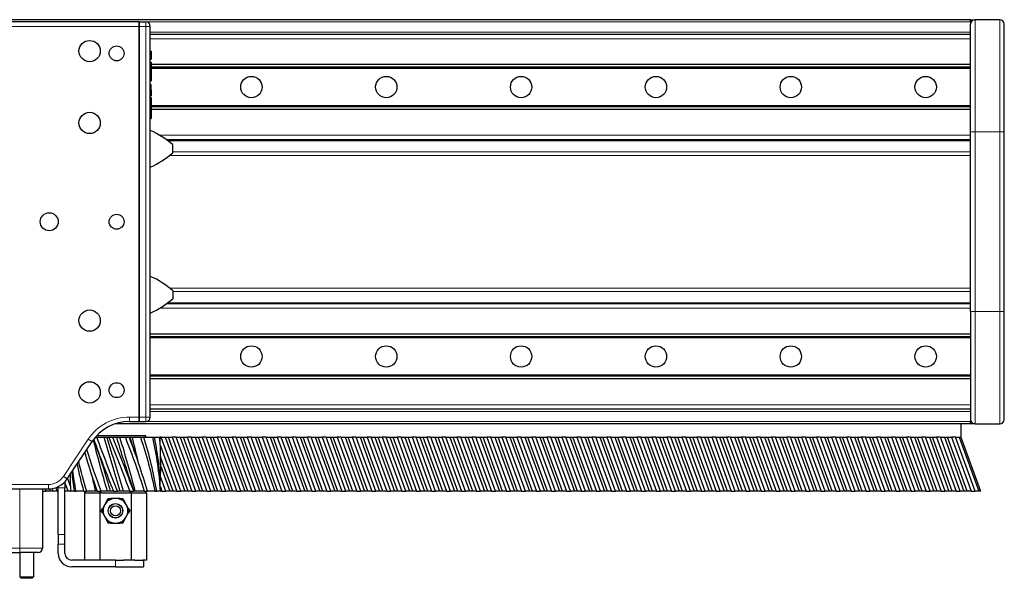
# Model space of a CAD drawing. Header units: millimetres. Extents: x 0 to 4200, y 0 to 2970.
# Tile 13 of 16: x 2046 to 2484, y 1539 to 1788. Entities that reach past the tile are written whole.
import ezdxf

# ---------------------------------------------------------------- set-up
doc = ezdxf.new("R2010")
doc.units = ezdxf.units.MM
doc.header["$LTSCALE"] = 7
doc.layers.add('Visibile (ISO)', color=7, linetype='Continuous', lineweight=25)
doc.layers.add('Visibile sottile (ISO)', color=7, linetype='Continuous', lineweight=13)

msp = doc.modelspace()

# ---------------------------------------------------------------- linework, layer by layer
at = {"layer": 'Visibile (ISO)'}
for p, q in [((2468.69, 1787.83), (2030.39, 1787.83)), ((2468.69, 1786.83), (2468.69, 1787.83)), ((2468.69, 1787.83), (2470.69, 1787.83)), ((2481.69, 1787.83), (2470.69, 1787.83)), ((2098.69, 1786.83), (1838.69, 1786.83)), ((2098.69, 1786.83), (2098.69, 1784.83)), ((2098.69, 1786.83), (2101.69, 1786.83)), ((2098.69, 1784.83), (2098.69, 1786.83)), ((2098.69, 1610.83), (2098.69, 1784.83)), ((2098.69, 1784.83), (2098.69, 1610.83)), ((2103.69, 1610.83), (2103.69, 1784.83)), ((2468.69, 1786.83), (2468.69, 1785.95)), ((2468.69, 1785.95), (2468.69, 1785.83)), ((2468.69, 1737.83), (2468.69, 1785.83)), ((2483.69, 1737.83), (2483.69, 1785.83)), ((2103.69, 1781.33), (2468.69, 1781.33)), ((2103.69, 1773.83), (2104.09, 1773.83)), ((2103.69, 1770.18), (2104.09, 1770.18)), ((2104.09, 1773.83), (2104.09, 1770.18)), ((2103.69, 1768.93), (2104.09, 1768.93)), ((2103.69, 1768.06), (2104.09, 1768.06)), ((2103.69, 1766.52), (2104.09, 1766.52)), ((2104.09, 1768.93), (2104.09, 1768.06)), ((2104.09, 1768.06), (2104.09, 1766.52)), ((2468.69, 1767.83), (2104.09, 1767.83)), ((2468.69, 1766.63), (2104.09, 1766.63)), ((2104.09, 1766.52), (2104.09, 1764.98)), ((2468.69, 1766.13), (2104.09, 1766.13)), ((2103.69, 1764.98), (2104.09, 1764.98)), ((2103.69, 1764.1), (2104.09, 1764.1)), ((2103.69, 1761.48), (2104.09, 1761.48)), ((2104.09, 1764.98), (2104.09, 1764.1)), ((2104.09, 1764.1), (2104.09, 1761.48)), ((2104.09, 1761.48), (2104.09, 1760.66)), ((2103.69, 1760.66), (2104.09, 1760.66)), ((2103.69, 1758.91), (2104.09, 1758.91)), ((2104.09, 1756.42), (2104.09, 1758.91)), ((2103.69, 1756.42), (2104.09, 1756.42)), ((2103.69, 1756.42), (2104.09, 1756.42)), ((2103.69, 1754.75), (2104.09, 1754.75)), ((2103.69, 1753.93), (2104.09, 1753.93)), ((2103.69, 1753.93), (2104.09, 1753.93)), ((2103.69, 1753.13), (2104.09, 1753.13)), ((2104.09, 1756.42), (2104.09, 1754.75)), ((2104.09, 1754.75), (2104.09, 1753.93)), ((2104.09, 1753.13), (2104.09, 1752.25)), ((2103.69, 1752.25), (2104.09, 1752.25)), ((2103.69, 1750.71), (2104.09, 1750.71)), ((2103.69, 1749.17), (2104.09, 1749.17)), ((2103.69, 1748.3), (2104.09, 1748.3)), ((2104.09, 1752.25), (2104.09, 1750.71)), ((2104.09, 1750.71), (2104.09, 1749.17)), ((2468.69, 1749.53), (2104.09, 1749.53)), ((2104.09, 1749.17), (2104.09, 1748.3)), ((2468.69, 1749.03), (2104.09, 1749.03)), ((2468.69, 1747.83), (2103.69, 1747.83)), ((2103.69, 1747.49), (2104.09, 1747.49)), ((2103.69, 1743.83), (2104.09, 1743.83)), ((2104.09, 1747.49), (2104.09, 1743.83)), ((2468.69, 1657.83), (2468.69, 1737.83)), ((2483.69, 1657.83), (2483.69, 1737.83)), ((2468.69, 1734.33), (2110.92, 1734.33)), ((2113.69, 1728.53), (2113.69, 1732.14)), ((2113.69, 1667.14), (2113.69, 1663.53)), ((2468.69, 1661.33), (2110.92, 1661.33)), ((2468.69, 1657.83), (2468.69, 1609.83)), ((2483.69, 1609.83), (2483.69, 1657.83)), ((2468.69, 1647.83), (2103.69, 1647.83)), ((2468.69, 1646.63), (2103.69, 1646.63)), ((2468.69, 1646.13), (2103.69, 1646.13)), ((2468.69, 1629.53), (2103.69, 1629.53)), ((2468.69, 1629.03), (2103.69, 1629.03)), ((2468.69, 1627.83), (2103.69, 1627.83)), ((2468.69, 1614.33), (2103.69, 1614.33)), ((2094.39, 1608.83), (2098.69, 1608.83)), ((2098.69, 1610.83), (2098.69, 1608.83)), ((2098.69, 1608.83), (2098.69, 1610.83)), ((2098.69, 1608.83), (2101.69, 1608.83)), ((2468.69, 1609.83), (2468.69, 1609.72)), ((2468.69, 1609.72), (2468.69, 1608.83)), ((2468.69, 1607.83), (2468.69, 1608.83)), ((2468.69, 1607.83), (2088.15, 1607.83)), ((2464.32, 1607.83), (2464.32, 1601.83)), ((2470.69, 1607.83), (2468.69, 1607.83)), ((2470.69, 1607.83), (2481.69, 1607.83)), ((2066.66, 1583.29), (2077.75, 1599.93)), ((2079.19, 1601.83), (2079.91, 1601.83)), ((2101.69, 1602.53), (2079.82, 1602.53)), ((2079.91, 1601.83), (2083.1, 1601.83)), ((2083.1, 1601.83), (2084.48, 1601.83)), ((2084.48, 1601.83), (2085.22, 1601.83)), ((2085.22, 1601.83), (2087.06, 1601.83)), ((2087.06, 1601.83), (2088.75, 1601.83)), ((2088.75, 1601.83), (2090.18, 1601.83)), ((2090.18, 1601.83), (2092.58, 1601.83)), ((2092.58, 1601.83), (2094.37, 1601.83)), ((2094.37, 1601.83), (2094.54, 1601.83)), ((2094.54, 1601.83), (2095.61, 1601.83)), ((2095.61, 1601.83), (2099.35, 1601.83)), ((2099.35, 1601.83), (2100.83, 1601.83)), ((2100.83, 1601.83), (2104.6, 1601.83)), ((2101.69, 1601.83), (2101.69, 1602.53)), ((2104.6, 1601.83), (2105.59, 1601.83)), ((2105.59, 1601.83), (2107.65, 1601.83)), ((2107.65, 1601.83), (2108, 1601.83)), ((2108, 1601.83), (2108.06, 1601.83)), ((2108.57, 1601.83), (2108.06, 1601.83)), ((2108.57, 1601.83), (2110.31, 1601.83)), ((2117.31, 1577.83), (2108.57, 1601.83)), ((2110.31, 1601.83), (2119.05, 1577.83)), ((2110.31, 1601.83), (2111.72, 1601.83)), ((2111.72, 1601.83), (2113.46, 1601.83)), ((2120.46, 1577.83), (2111.72, 1601.83)), ((2113.46, 1601.83), (2122.2, 1577.83)), ((2115.24, 1601.83), (2113.46, 1601.83)), ((2115.24, 1601.83), (2116.98, 1601.83)), ((2123.97, 1577.83), (2115.24, 1601.83)), ((2116.98, 1601.83), (2125.72, 1577.83)), ((2116.98, 1601.83), (2118.39, 1601.83)), ((2118.39, 1601.83), (2120.13, 1601.83)), ((2127.12, 1577.83), (2118.39, 1601.83)), ((2120.13, 1601.83), (2128.87, 1577.83)), ((2121.91, 1601.83), (2120.13, 1601.83)), ((2121.91, 1601.83), (2123.65, 1601.83)), ((2130.64, 1577.83), (2121.91, 1601.83)), ((2123.65, 1601.83), (2132.38, 1577.83)), ((2123.65, 1601.83), (2125.06, 1601.83)), ((2125.06, 1601.83), (2126.8, 1601.83)), ((2133.79, 1577.83), (2125.06, 1601.83)), ((2126.8, 1601.83), (2135.53, 1577.83)), ((2128.57, 1601.83), (2126.8, 1601.83)), ((2128.57, 1601.83), (2130.32, 1601.83)), ((2137.31, 1577.83), (2128.57, 1601.83)), ((2130.32, 1601.83), (2139.05, 1577.83)), ((2130.32, 1601.83), (2131.72, 1601.83)), ((2131.72, 1601.83), (2133.47, 1601.83)), ((2140.46, 1577.83), (2131.72, 1601.83)), ((2133.47, 1601.83), (2142.2, 1577.83)), ((2135.24, 1601.83), (2133.47, 1601.83)), ((2135.24, 1601.83), (2136.98, 1601.83)), ((2143.97, 1577.83), (2135.24, 1601.83)), ((2136.98, 1601.83), (2145.72, 1577.83)), ((2136.98, 1601.83), (2138.39, 1601.83)), ((2138.39, 1601.83), (2140.13, 1601.83)), ((2147.12, 1577.83), (2138.39, 1601.83)), ((2140.13, 1601.83), (2148.87, 1577.83)), ((2141.91, 1601.83), (2140.13, 1601.83)), ((2141.91, 1601.83), (2143.65, 1601.83)), ((2150.64, 1577.83), (2141.91, 1601.83)), ((2143.65, 1601.83), (2152.38, 1577.83)), ((2143.65, 1601.83), (2145.06, 1601.83)), ((2145.06, 1601.83), (2146.8, 1601.83)), ((2153.79, 1577.83), (2145.06, 1601.83)), ((2146.8, 1601.83), (2155.53, 1577.83)), ((2148.57, 1601.83), (2146.8, 1601.83)), ((2148.57, 1601.83), (2150.32, 1601.83)), ((2157.31, 1577.83), (2148.57, 1601.83)), ((2150.32, 1601.83), (2159.05, 1577.83)), ((2150.32, 1601.83), (2151.72, 1601.83)), ((2151.72, 1601.83), (2153.47, 1601.83)), ((2160.46, 1577.83), (2151.72, 1601.83)), ((2153.47, 1601.83), (2162.2, 1577.83)), ((2155.24, 1601.83), (2153.47, 1601.83)), ((2155.24, 1601.83), (2156.98, 1601.83)), ((2163.98, 1577.83), (2155.24, 1601.83)), ((2156.98, 1601.83), (2165.72, 1577.83)), ((2156.98, 1601.83), (2158.39, 1601.83)), ((2158.39, 1601.83), (2160.13, 1601.83)), ((2167.13, 1577.83), (2158.39, 1601.83)), ((2160.13, 1601.83), (2168.87, 1577.83)), ((2161.91, 1601.83), (2160.13, 1601.83)), ((2161.91, 1601.83), (2163.65, 1601.83)), ((2170.64, 1577.83), (2161.91, 1601.83)), ((2163.65, 1601.83), (2172.39, 1577.83)), ((2163.65, 1601.83), (2165.06, 1601.83)), ((2165.06, 1601.83), (2166.8, 1601.83)), ((2173.79, 1577.83), (2165.06, 1601.83)), ((2166.8, 1601.83), (2175.54, 1577.83)), ((2168.57, 1601.83), (2166.8, 1601.83)), ((2168.57, 1601.83), (2170.32, 1601.83)), ((2177.31, 1577.83), (2168.57, 1601.83)), ((2170.32, 1601.83), (2179.05, 1577.83)), ((2170.32, 1601.83), (2171.72, 1601.83)), ((2171.72, 1601.83), (2173.47, 1601.83)), ((2180.46, 1577.83), (2171.72, 1601.83)), ((2173.47, 1601.83), (2182.2, 1577.83)), ((2175.24, 1601.83), (2173.47, 1601.83)), ((2175.24, 1601.83), (2176.98, 1601.83)), ((2183.98, 1577.83), (2175.24, 1601.83)), ((2176.98, 1601.83), (2185.72, 1577.83)), ((2176.98, 1601.83), (2178.39, 1601.83)), ((2178.39, 1601.83), (2180.13, 1601.83)), ((2187.13, 1577.83), (2178.39, 1601.83)), ((2180.13, 1601.83), (2188.87, 1577.83)), ((2181.91, 1601.83), (2180.13, 1601.83)), ((2181.91, 1601.83), (2183.65, 1601.83)), ((2190.64, 1577.83), (2181.91, 1601.83)), ((2183.65, 1601.83), (2192.39, 1577.83)), ((2183.65, 1601.83), (2185.06, 1601.83)), ((2185.06, 1601.83), (2186.8, 1601.83)), ((2193.79, 1577.83), (2185.06, 1601.83)), ((2186.8, 1601.83), (2195.54, 1577.83)), ((2188.58, 1601.83), (2186.8, 1601.83)), ((2188.58, 1601.83), (2190.32, 1601.83)), ((2197.31, 1577.83), (2188.58, 1601.83)), ((2190.32, 1601.83), (2199.05, 1577.83)), ((2190.32, 1601.83), (2191.73, 1601.83)), ((2191.73, 1601.83), (2193.47, 1601.83)), ((2200.46, 1577.83), (2191.73, 1601.83)), ((2193.47, 1601.83), (2202.2, 1577.83)), ((2195.24, 1601.83), (2193.47, 1601.83)), ((2195.24, 1601.83), (2196.99, 1601.83)), ((2203.98, 1577.83), (2195.24, 1601.83)), ((2196.99, 1601.83), (2205.72, 1577.83)), ((2196.99, 1601.83), (2198.39, 1601.83)), ((2198.39, 1601.83), (2200.14, 1601.83)), ((2207.13, 1577.83), (2198.39, 1601.83)), ((2200.14, 1601.83), (2208.87, 1577.83)), ((2201.91, 1601.83), (2200.14, 1601.83)), ((2201.91, 1601.83), (2203.65, 1601.83)), ((2210.64, 1577.83), (2201.91, 1601.83)), ((2203.65, 1601.83), (2212.39, 1577.83)), ((2203.65, 1601.83), (2205.06, 1601.83)), ((2205.06, 1601.83), (2206.8, 1601.83)), ((2213.79, 1577.83), (2205.06, 1601.83)), ((2206.8, 1601.83), (2215.54, 1577.83)), ((2208.58, 1601.83), (2206.8, 1601.83)), ((2208.58, 1601.83), (2210.32, 1601.83)), ((2217.31, 1577.83), (2208.58, 1601.83)), ((2210.32, 1601.83), (2219.05, 1577.83)), ((2210.32, 1601.83), (2211.73, 1601.83)), ((2211.73, 1601.83), (2213.47, 1601.83)), ((2220.46, 1577.83), (2211.73, 1601.83)), ((2213.47, 1601.83), (2222.2, 1577.83)), ((2215.24, 1601.83), (2213.47, 1601.83)), ((2215.24, 1601.83), (2216.99, 1601.83)), ((2223.98, 1577.83), (2215.24, 1601.83)), ((2216.99, 1601.83), (2225.72, 1577.83)), ((2216.99, 1601.83), (2218.39, 1601.83)), ((2218.39, 1601.83), (2220.14, 1601.83)), ((2227.13, 1577.83), (2218.39, 1601.83)), ((2220.14, 1601.83), (2228.87, 1577.83)), ((2221.91, 1601.83), (2220.14, 1601.83)), ((2221.91, 1601.83), (2223.65, 1601.83)), ((2230.65, 1577.83), (2221.91, 1601.83)), ((2223.65, 1601.83), (2232.39, 1577.83)), ((2223.65, 1601.83), (2225.06, 1601.83)), ((2225.06, 1601.83), (2226.8, 1601.83)), ((2233.8, 1577.83), (2225.06, 1601.83)), ((2226.8, 1601.83), (2235.54, 1577.83)), ((2228.58, 1601.83), (2226.8, 1601.83)), ((2228.58, 1601.83), (2230.32, 1601.83)), ((2237.31, 1577.83), (2228.58, 1601.83)), ((2230.32, 1601.83), (2239.06, 1577.83)), ((2230.32, 1601.83), (2231.73, 1601.83)), ((2231.73, 1601.83), (2233.47, 1601.83)), ((2240.46, 1577.83), (2231.73, 1601.83)), ((2233.47, 1601.83), (2242.21, 1577.83)), ((2235.24, 1601.83), (2233.47, 1601.83)), ((2235.24, 1601.83), (2236.99, 1601.83)), ((2243.98, 1577.83), (2235.24, 1601.83)), ((2236.99, 1601.83), (2245.72, 1577.83)), ((2236.99, 1601.83), (2238.39, 1601.83)), ((2238.39, 1601.83), (2240.14, 1601.83)), ((2247.13, 1577.83), (2238.39, 1601.83)), ((2240.14, 1601.83), (2248.87, 1577.83)), ((2241.91, 1601.83), (2240.14, 1601.83)), ((2241.91, 1601.83), (2243.65, 1601.83)), ((2250.65, 1577.83), (2241.91, 1601.83)), ((2243.65, 1601.83), (2252.39, 1577.83)), ((2243.65, 1601.83), (2245.06, 1601.83)), ((2245.06, 1601.83), (2246.8, 1601.83)), ((2253.8, 1577.83), (2245.06, 1601.83)), ((2246.8, 1601.83), (2255.54, 1577.83)), ((2248.58, 1601.83), (2246.8, 1601.83)), ((2248.58, 1601.83), (2250.32, 1601.83)), ((2257.31, 1577.83), (2248.58, 1601.83)), ((2250.32, 1601.83), (2259.06, 1577.83)), ((2250.32, 1601.83), (2251.73, 1601.83)), ((2251.73, 1601.83), (2253.47, 1601.83)), ((2260.46, 1577.83), (2251.73, 1601.83)), ((2253.47, 1601.83), (2262.21, 1577.83)), ((2255.25, 1601.83), (2253.47, 1601.83)), ((2255.25, 1601.83), (2256.99, 1601.83)), ((2263.98, 1577.83), (2255.25, 1601.83)), ((2256.99, 1601.83), (2265.72, 1577.83)), ((2256.99, 1601.83), (2258.4, 1601.83)), ((2258.4, 1601.83), (2260.14, 1601.83)), ((2267.13, 1577.83), (2258.4, 1601.83)), ((2260.14, 1601.83), (2268.87, 1577.83)), ((2261.91, 1601.83), (2260.14, 1601.83)), ((2261.91, 1601.83), (2263.66, 1601.83)), ((2270.65, 1577.83), (2261.91, 1601.83)), ((2263.66, 1601.83), (2272.39, 1577.83)), ((2263.66, 1601.83), (2265.06, 1601.83)), ((2265.06, 1601.83), (2266.81, 1601.83)), ((2273.8, 1577.83), (2265.06, 1601.83)), ((2266.81, 1601.83), (2275.54, 1577.83)), ((2268.58, 1601.83), (2266.81, 1601.83)), ((2268.58, 1601.83), (2270.32, 1601.83)), ((2277.31, 1577.83), (2268.58, 1601.83)), ((2270.32, 1601.83), (2279.06, 1577.83)), ((2270.32, 1601.83), (2271.73, 1601.83)), ((2271.73, 1601.83), (2273.47, 1601.83)), ((2280.46, 1577.83), (2271.73, 1601.83)), ((2273.47, 1601.83), (2282.21, 1577.83)), ((2275.25, 1601.83), (2273.47, 1601.83)), ((2275.25, 1601.83), (2276.99, 1601.83)), ((2283.98, 1577.83), (2275.25, 1601.83)), ((2276.99, 1601.83), (2285.72, 1577.83)), ((2276.99, 1601.83), (2278.4, 1601.83)), ((2278.4, 1601.83), (2280.14, 1601.83)), ((2287.13, 1577.83), (2278.4, 1601.83)), ((2280.14, 1601.83), (2288.87, 1577.83)), ((2281.91, 1601.83), (2280.14, 1601.83)), ((2281.91, 1601.83), (2283.66, 1601.83)), ((2290.65, 1577.83), (2281.91, 1601.83)), ((2283.66, 1601.83), (2292.39, 1577.83)), ((2283.66, 1601.83), (2285.06, 1601.83)), ((2285.06, 1601.83), (2286.81, 1601.83)), ((2293.8, 1577.83), (2285.06, 1601.83)), ((2286.81, 1601.83), (2295.54, 1577.83)), ((2288.58, 1601.83), (2286.81, 1601.83)), ((2288.58, 1601.83), (2290.32, 1601.83)), ((2297.32, 1577.83), (2288.58, 1601.83)), ((2290.32, 1601.83), (2299.06, 1577.83)), ((2290.32, 1601.83), (2291.73, 1601.83)), ((2291.73, 1601.83), (2293.47, 1601.83)), ((2300.47, 1577.83), (2291.73, 1601.83)), ((2293.47, 1601.83), (2302.21, 1577.83)), ((2295.25, 1601.83), (2293.47, 1601.83)), ((2295.25, 1601.83), (2296.99, 1601.83)), ((2303.98, 1577.83), (2295.25, 1601.83)), ((2296.99, 1601.83), (2305.73, 1577.83)), ((2296.99, 1601.83), (2298.4, 1601.83)), ((2298.4, 1601.83), (2300.14, 1601.83)), ((2307.13, 1577.83), (2298.4, 1601.83)), ((2300.14, 1601.83), (2308.88, 1577.83)), ((2301.91, 1601.83), (2300.14, 1601.83)), ((2301.91, 1601.83), (2303.66, 1601.83)), ((2310.65, 1577.83), (2301.91, 1601.83)), ((2303.66, 1601.83), (2312.39, 1577.83)), ((2303.66, 1601.83), (2305.06, 1601.83)), ((2305.06, 1601.83), (2306.81, 1601.83)), ((2313.8, 1577.83), (2305.06, 1601.83)), ((2306.81, 1601.83), (2315.54, 1577.83)), ((2308.58, 1601.83), (2306.81, 1601.83)), ((2308.58, 1601.83), (2310.32, 1601.83)), ((2317.32, 1577.83), (2308.58, 1601.83)), ((2310.32, 1601.83), (2319.06, 1577.83)), ((2310.32, 1601.83), (2311.73, 1601.83)), ((2311.73, 1601.83), (2313.47, 1601.83)), ((2320.47, 1577.83), (2311.73, 1601.83)), ((2313.47, 1601.83), (2322.21, 1577.83)), ((2315.25, 1601.83), (2313.47, 1601.83)), ((2315.25, 1601.83), (2316.99, 1601.83)), ((2323.98, 1577.83), (2315.25, 1601.83)), ((2316.99, 1601.83), (2325.73, 1577.83)), ((2316.99, 1601.83), (2318.4, 1601.83)), ((2318.4, 1601.83), (2320.14, 1601.83)), ((2327.13, 1577.83), (2318.4, 1601.83)), ((2320.14, 1601.83), (2328.88, 1577.83)), ((2321.92, 1601.83), (2320.14, 1601.83)), ((2321.92, 1601.83), (2323.66, 1601.83)), ((2330.65, 1577.83), (2321.92, 1601.83)), ((2323.66, 1601.83), (2332.39, 1577.83)), ((2323.66, 1601.83), (2325.07, 1601.83)), ((2325.07, 1601.83), (2326.81, 1601.83)), ((2333.8, 1577.83), (2325.07, 1601.83)), ((2326.81, 1601.83), (2335.54, 1577.83)), ((2328.58, 1601.83), (2326.81, 1601.83)), ((2328.58, 1601.83), (2330.33, 1601.83)), ((2337.32, 1577.83), (2328.58, 1601.83)), ((2330.33, 1601.83), (2339.06, 1577.83)), ((2330.33, 1601.83), (2331.73, 1601.83)), ((2331.73, 1601.83), (2333.48, 1601.83)), ((2340.47, 1577.83), (2331.73, 1601.83)), ((2333.48, 1601.83), (2342.21, 1577.83)), ((2335.25, 1601.83), (2333.48, 1601.83)), ((2335.25, 1601.83), (2336.99, 1601.83)), ((2343.98, 1577.83), (2335.25, 1601.83)), ((2336.99, 1601.83), (2345.73, 1577.83)), ((2336.99, 1601.83), (2338.4, 1601.83)), ((2338.4, 1601.83), (2340.14, 1601.83)), ((2347.13, 1577.83), (2338.4, 1601.83)), ((2340.14, 1601.83), (2348.88, 1577.83)), ((2341.92, 1601.83), (2340.14, 1601.83)), ((2341.92, 1601.83), (2343.66, 1601.83)), ((2350.65, 1577.83), (2341.92, 1601.83)), ((2343.66, 1601.83), (2352.39, 1577.83)), ((2343.66, 1601.83), (2345.07, 1601.83)), ((2345.07, 1601.83), (2346.81, 1601.83)), ((2353.8, 1577.83), (2345.07, 1601.83)), ((2346.81, 1601.83), (2355.54, 1577.83)), ((2348.58, 1601.83), (2346.81, 1601.83)), ((2348.58, 1601.83), (2350.33, 1601.83)), ((2357.32, 1577.83), (2348.58, 1601.83)), ((2350.33, 1601.83), (2359.06, 1577.83)), ((2350.33, 1601.83), (2351.73, 1601.83)), ((2351.73, 1601.83), (2353.48, 1601.83)), ((2360.47, 1577.83), (2351.73, 1601.83)), ((2353.48, 1601.83), (2362.21, 1577.83)), ((2355.25, 1601.83), (2353.48, 1601.83)), ((2355.25, 1601.83), (2356.99, 1601.83)), ((2363.99, 1577.83), (2355.25, 1601.83)), ((2356.99, 1601.83), (2365.73, 1577.83)), ((2356.99, 1601.83), (2358.4, 1601.83)), ((2358.4, 1601.83), (2360.14, 1601.83)), ((2367.14, 1577.83), (2358.4, 1601.83)), ((2360.14, 1601.83), (2368.88, 1577.83)), ((2361.92, 1601.83), (2360.14, 1601.83)), ((2361.92, 1601.83), (2363.66, 1601.83)), ((2370.65, 1577.83), (2361.92, 1601.83)), ((2363.66, 1601.83), (2372.4, 1577.83)), ((2363.66, 1601.83), (2365.07, 1601.83)), ((2365.07, 1601.83), (2366.81, 1601.83)), ((2373.8, 1577.83), (2365.07, 1601.83)), ((2366.81, 1601.83), (2375.55, 1577.83)), ((2368.58, 1601.83), (2366.81, 1601.83)), ((2368.58, 1601.83), (2370.33, 1601.83)), ((2377.32, 1577.83), (2368.58, 1601.83)), ((2370.33, 1601.83), (2379.06, 1577.83)), ((2370.33, 1601.83), (2371.73, 1601.83)), ((2371.73, 1601.83), (2373.48, 1601.83)), ((2380.47, 1577.83), (2371.73, 1601.83)), ((2373.48, 1601.83), (2382.21, 1577.83)), ((2375.25, 1601.83), (2373.48, 1601.83)), ((2375.25, 1601.83), (2376.99, 1601.83)), ((2383.99, 1577.83), (2375.25, 1601.83)), ((2376.99, 1601.83), (2385.73, 1577.83)), ((2376.99, 1601.83), (2378.4, 1601.83)), ((2378.4, 1601.83), (2380.14, 1601.83)), ((2387.14, 1577.83), (2378.4, 1601.83)), ((2380.14, 1601.83), (2388.88, 1577.83)), ((2381.92, 1601.83), (2380.14, 1601.83)), ((2381.92, 1601.83), (2383.66, 1601.83)), ((2390.65, 1577.83), (2381.92, 1601.83)), ((2383.66, 1601.83), (2392.4, 1577.83)), ((2383.66, 1601.83), (2385.07, 1601.83)), ((2385.07, 1601.83), (2386.81, 1601.83)), ((2393.8, 1577.83), (2385.07, 1601.83)), ((2386.81, 1601.83), (2395.55, 1577.83)), ((2388.59, 1601.83), (2386.81, 1601.83)), ((2388.59, 1601.83), (2390.33, 1601.83)), ((2397.32, 1577.83), (2388.59, 1601.83)), ((2390.33, 1601.83), (2399.06, 1577.83)), ((2390.33, 1601.83), (2391.74, 1601.83)), ((2391.74, 1601.83), (2393.48, 1601.83)), ((2400.47, 1577.83), (2391.74, 1601.83)), ((2393.48, 1601.83), (2402.21, 1577.83)), ((2395.25, 1601.83), (2393.48, 1601.83)), ((2395.25, 1601.83), (2397, 1601.83)), ((2403.99, 1577.83), (2395.25, 1601.83)), ((2397, 1601.83), (2405.73, 1577.83)), ((2397, 1601.83), (2398.4, 1601.83)), ((2398.4, 1601.83), (2400.15, 1601.83)), ((2407.14, 1577.83), (2398.4, 1601.83)), ((2400.15, 1601.83), (2408.88, 1577.83)), ((2401.92, 1601.83), (2400.15, 1601.83)), ((2401.92, 1601.83), (2403.66, 1601.83)), ((2410.65, 1577.83), (2401.92, 1601.83)), ((2403.66, 1601.83), (2412.4, 1577.83)), ((2403.66, 1601.83), (2405.07, 1601.83)), ((2405.07, 1601.83), (2406.81, 1601.83)), ((2413.8, 1577.83), (2405.07, 1601.83)), ((2406.81, 1601.83), (2415.55, 1577.83)), ((2408.59, 1601.83), (2406.81, 1601.83)), ((2408.59, 1601.83), (2410.33, 1601.83)), ((2417.32, 1577.83), (2408.59, 1601.83)), ((2410.33, 1601.83), (2419.06, 1577.83)), ((2410.33, 1601.83), (2411.74, 1601.83)), ((2411.74, 1601.83), (2413.48, 1601.83)), ((2420.47, 1577.83), (2411.74, 1601.83)), ((2413.48, 1601.83), (2422.21, 1577.83)), ((2415.25, 1601.83), (2413.48, 1601.83)), ((2415.25, 1601.83), (2417, 1601.83)), ((2423.99, 1577.83), (2415.25, 1601.83)), ((2417, 1601.83), (2425.73, 1577.83)), ((2417, 1601.83), (2418.4, 1601.83)), ((2418.4, 1601.83), (2420.15, 1601.83)), ((2427.14, 1577.83), (2418.4, 1601.83)), ((2420.15, 1601.83), (2428.88, 1577.83)), ((2421.92, 1601.83), (2420.15, 1601.83)), ((2421.92, 1601.83), (2423.66, 1601.83)), ((2430.66, 1577.83), (2421.92, 1601.83)), ((2423.66, 1601.83), (2432.4, 1577.83)), ((2423.66, 1601.83), (2425.07, 1601.83)), ((2425.07, 1601.83), (2426.81, 1601.83)), ((2433.81, 1577.83), (2425.07, 1601.83)), ((2426.81, 1601.83), (2435.55, 1577.83)), ((2428.59, 1601.83), (2426.81, 1601.83)), ((2428.59, 1601.83), (2430.33, 1601.83)), ((2437.32, 1577.83), (2428.59, 1601.83)), ((2430.33, 1601.83), (2439.07, 1577.83)), ((2430.33, 1601.83), (2431.74, 1601.83)), ((2431.74, 1601.83), (2433.48, 1601.83)), ((2440.47, 1577.83), (2431.74, 1601.83)), ((2433.48, 1601.83), (2442.22, 1577.83)), ((2435.25, 1601.83), (2433.48, 1601.83)), ((2435.25, 1601.83), (2437, 1601.83)), ((2443.99, 1577.83), (2435.25, 1601.83)), ((2437, 1601.83), (2445.73, 1577.83)), ((2437, 1601.83), (2438.4, 1601.83)), ((2438.4, 1601.83), (2440.15, 1601.83)), ((2447.14, 1577.83), (2438.4, 1601.83)), ((2440.15, 1601.83), (2448.88, 1577.83)), ((2441.92, 1601.83), (2440.15, 1601.83)), ((2441.92, 1601.83), (2443.66, 1601.83)), ((2450.66, 1577.83), (2441.92, 1601.83)), ((2443.66, 1601.83), (2452.4, 1577.83)), ((2443.66, 1601.83), (2445.07, 1601.83)), ((2445.07, 1601.83), (2446.81, 1601.83)), ((2453.81, 1577.83), (2445.07, 1601.83)), ((2446.81, 1601.83), (2455.55, 1577.83)), ((2448.59, 1601.83), (2446.81, 1601.83)), ((2448.59, 1601.83), (2450.33, 1601.83)), ((2457.32, 1577.83), (2448.59, 1601.83)), ((2450.33, 1601.83), (2459.07, 1577.83)), ((2450.33, 1601.83), (2451.74, 1601.83)), ((2451.74, 1601.83), (2453.48, 1601.83)), ((2460.47, 1577.83), (2451.74, 1601.83)), ((2453.48, 1601.83), (2462.22, 1577.83)), ((2455.26, 1601.83), (2453.48, 1601.83)), ((2455.26, 1601.83), (2457, 1601.83)), ((2463.99, 1577.83), (2455.26, 1601.83)), ((2457, 1601.83), (2465.73, 1577.83)), ((2457, 1601.83), (2458.41, 1601.83)), ((2458.41, 1601.83), (2460.15, 1601.83)), ((2467.14, 1577.83), (2458.41, 1601.83)), ((2460.15, 1601.83), (2468.88, 1577.83)), ((2461.92, 1601.83), (2460.15, 1601.83)), ((2461.92, 1601.83), (2463.67, 1601.83)), ((2470.66, 1577.83), (2461.92, 1601.83)), ((2463.67, 1601.83), (2472.4, 1577.83)), ((2463.67, 1601.83), (2464.32, 1601.83)), ((2464.32, 1601.83), (2473.05, 1577.83)), ((2108.17, 1598.07), (2115.53, 1577.83)), ((2108.22, 1589.58), (2108.22, 1594.28)), ((2113.79, 1577.83), (2108.22, 1593.12)), ((2108.22, 1589.26), (2112.38, 1577.83)), ((2065.69, 1582.05), (2065.69, 1579.4)), ((2067.12, 1577.83), (2065.69, 1581.77)), ((2066.8, 1583.5), (2068.15, 1579.8)), ((2068.15, 1584.67), (2067.95, 1585.23)), ((2068.15, 1580.18), (2068.15, 1584.88)), ((2110.64, 1577.83), (2108.13, 1584.72)), ((1959.04, 1578.83), (2058.33, 1578.83)), ((2055.69, 1578.83), (2055.69, 1552.53)), ((2055.69, 1577.83), (2057.3, 1577.83)), ((2057.3, 1577.83), (2056.94, 1578.83)), ((2059.05, 1577.83), (2057.3, 1577.83)), ((2058.68, 1578.84), (2059.05, 1577.83)), ((2060.45, 1577.83), (2059.05, 1577.83)), ((2060.45, 1577.83), (2060.04, 1578.98)), ((2062.2, 1577.83), (2060.45, 1577.83)), ((2061.63, 1579.39), (2062.2, 1577.83)), ((2062.2, 1577.83), (2062.69, 1577.83)), ((2062.69, 1579.4), (2062.69, 1579.83)), ((2062.69, 1558.51), (2062.69, 1579.4)), ((2065.69, 1558.51), (2065.69, 1579.4)), ((2065.69, 1577.91), (2065.71, 1577.83)), ((2065.71, 1577.83), (2065.69, 1577.83)), ((2067.12, 1577.83), (2065.71, 1577.83)), ((2068.17, 1577.83), (2067.12, 1577.83)), ((2068.17, 1577.83), (2068.34, 1577.83)), ((2069.86, 1577.83), (2068.34, 1577.83)), ((2069.86, 1577.83), (2070.68, 1577.83)), ((2074.02, 1577.83), (2070.68, 1577.83)), ((2074.02, 1577.83), (2075.39, 1577.83)), ((2074.69, 1577.83), (2074.69, 1577.13)), ((2079.41, 1577.83), (2075.39, 1577.83)), ((2080.08, 1577.83), (2079.41, 1577.83)), ((2080.09, 1577.83), (2080.08, 1577.83)), ((2080.09, 1577.83), (2081.82, 1577.83)), ((2084.63, 1577.83), (2081.82, 1577.83)), ((2086.04, 1577.83), (2084.63, 1577.83)), ((2087.26, 1577.83), (2086.04, 1577.83)), ((2087.26, 1577.83), (2089.11, 1577.83)), ((2090.33, 1577.83), (2089.11, 1577.83)), ((2091.74, 1577.83), (2090.33, 1577.83)), ((2094.55, 1577.83), (2091.74, 1577.83)), ((2094.55, 1577.83), (2096.28, 1577.83)), ((2096.3, 1577.83), (2096.28, 1577.83)), ((2096.97, 1577.83), (2096.3, 1577.83)), ((2100.99, 1577.83), (2096.97, 1577.83)), ((2100.99, 1577.83), (2102.36, 1577.83)), ((2101.69, 1577.83), (2101.69, 1577.13)), ((2105.69, 1577.83), (2102.36, 1577.83)), ((2105.69, 1577.83), (2106.52, 1577.83)), ((2108.03, 1577.83), (2106.52, 1577.83)), ((2108.03, 1577.83), (2108.2, 1577.83)), ((2108.15, 1579.79), (2108.87, 1577.83)), ((2108.87, 1577.83), (2108.2, 1577.83)), ((2108.87, 1577.83), (2110.64, 1577.83)), ((2112.38, 1577.83), (2110.64, 1577.83)), ((2113.79, 1577.83), (2112.38, 1577.83)), ((2115.53, 1577.83), (2113.79, 1577.83)), ((2115.53, 1577.83), (2117.31, 1577.83)), ((2119.05, 1577.83), (2117.31, 1577.83)), ((2120.46, 1577.83), (2119.05, 1577.83)), ((2122.2, 1577.83), (2120.46, 1577.83)), ((2122.2, 1577.83), (2123.97, 1577.83)), ((2125.72, 1577.83), (2123.97, 1577.83)), ((2127.12, 1577.83), (2125.72, 1577.83)), ((2128.87, 1577.83), (2127.12, 1577.83)), ((2128.87, 1577.83), (2130.64, 1577.83)), ((2132.38, 1577.83), (2130.64, 1577.83)), ((2133.79, 1577.83), (2132.38, 1577.83)), ((2135.53, 1577.83), (2133.79, 1577.83)), ((2135.53, 1577.83), (2137.31, 1577.83)), ((2139.05, 1577.83), (2137.31, 1577.83)), ((2140.46, 1577.83), (2139.05, 1577.83)), ((2142.2, 1577.83), (2140.46, 1577.83)), ((2142.2, 1577.83), (2143.97, 1577.83)), ((2145.72, 1577.83), (2143.97, 1577.83)), ((2147.12, 1577.83), (2145.72, 1577.83)), ((2148.87, 1577.83), (2147.12, 1577.83)), ((2148.87, 1577.83), (2150.64, 1577.83)), ((2152.38, 1577.83), (2150.64, 1577.83)), ((2153.79, 1577.83), (2152.38, 1577.83)), ((2155.53, 1577.83), (2153.79, 1577.83)), ((2155.53, 1577.83), (2157.31, 1577.83)), ((2159.05, 1577.83), (2157.31, 1577.83)), ((2160.46, 1577.83), (2159.05, 1577.83)), ((2162.2, 1577.83), (2160.46, 1577.83)), ((2162.2, 1577.83), (2163.98, 1577.83)), ((2165.72, 1577.83), (2163.98, 1577.83)), ((2167.13, 1577.83), (2165.72, 1577.83)), ((2168.87, 1577.83), (2167.13, 1577.83)), ((2168.87, 1577.83), (2170.64, 1577.83)), ((2172.39, 1577.83), (2170.64, 1577.83)), ((2173.79, 1577.83), (2172.39, 1577.83)), ((2175.54, 1577.83), (2173.79, 1577.83)), ((2175.54, 1577.83), (2177.31, 1577.83)), ((2179.05, 1577.83), (2177.31, 1577.83)), ((2180.46, 1577.83), (2179.05, 1577.83)), ((2182.2, 1577.83), (2180.46, 1577.83)), ((2182.2, 1577.83), (2183.98, 1577.83)), ((2185.72, 1577.83), (2183.98, 1577.83)), ((2187.13, 1577.83), (2185.72, 1577.83)), ((2188.87, 1577.83), (2187.13, 1577.83)), ((2188.87, 1577.83), (2190.64, 1577.83)), ((2192.39, 1577.83), (2190.64, 1577.83)), ((2193.79, 1577.83), (2192.39, 1577.83)), ((2195.54, 1577.83), (2193.79, 1577.83)), ((2195.54, 1577.83), (2197.31, 1577.83)), ((2199.05, 1577.83), (2197.31, 1577.83)), ((2200.46, 1577.83), (2199.05, 1577.83)), ((2202.2, 1577.83), (2200.46, 1577.83)), ((2202.2, 1577.83), (2203.98, 1577.83)), ((2205.72, 1577.83), (2203.98, 1577.83)), ((2207.13, 1577.83), (2205.72, 1577.83)), ((2208.87, 1577.83), (2207.13, 1577.83)), ((2208.87, 1577.83), (2210.64, 1577.83)), ((2212.39, 1577.83), (2210.64, 1577.83)), ((2213.79, 1577.83), (2212.39, 1577.83)), ((2215.54, 1577.83), (2213.79, 1577.83)), ((2215.54, 1577.83), (2217.31, 1577.83)), ((2219.05, 1577.83), (2217.31, 1577.83)), ((2220.46, 1577.83), (2219.05, 1577.83)), ((2222.2, 1577.83), (2220.46, 1577.83)), ((2222.2, 1577.83), (2223.98, 1577.83)), ((2225.72, 1577.83), (2223.98, 1577.83)), ((2227.13, 1577.83), (2225.72, 1577.83)), ((2228.87, 1577.83), (2227.13, 1577.83)), ((2228.87, 1577.83), (2230.65, 1577.83)), ((2232.39, 1577.83), (2230.65, 1577.83)), ((2233.8, 1577.83), (2232.39, 1577.83)), ((2235.54, 1577.83), (2233.8, 1577.83)), ((2235.54, 1577.83), (2237.31, 1577.83)), ((2239.06, 1577.83), (2237.31, 1577.83)), ((2240.46, 1577.83), (2239.06, 1577.83)), ((2242.21, 1577.83), (2240.46, 1577.83)), ((2242.21, 1577.83), (2243.98, 1577.83)), ((2245.72, 1577.83), (2243.98, 1577.83)), ((2247.13, 1577.83), (2245.72, 1577.83)), ((2248.87, 1577.83), (2247.13, 1577.83)), ((2248.87, 1577.83), (2250.65, 1577.83)), ((2252.39, 1577.83), (2250.65, 1577.83)), ((2253.8, 1577.83), (2252.39, 1577.83)), ((2255.54, 1577.83), (2253.8, 1577.83)), ((2255.54, 1577.83), (2257.31, 1577.83)), ((2259.06, 1577.83), (2257.31, 1577.83)), ((2260.46, 1577.83), (2259.06, 1577.83)), ((2262.21, 1577.83), (2260.46, 1577.83)), ((2262.21, 1577.83), (2263.98, 1577.83)), ((2265.72, 1577.83), (2263.98, 1577.83)), ((2267.13, 1577.83), (2265.72, 1577.83)), ((2268.87, 1577.83), (2267.13, 1577.83)), ((2268.87, 1577.83), (2270.65, 1577.83)), ((2272.39, 1577.83), (2270.65, 1577.83)), ((2273.8, 1577.83), (2272.39, 1577.83)), ((2275.54, 1577.83), (2273.8, 1577.83)), ((2275.54, 1577.83), (2277.31, 1577.83)), ((2279.06, 1577.83), (2277.31, 1577.83)), ((2280.46, 1577.83), (2279.06, 1577.83)), ((2282.21, 1577.83), (2280.46, 1577.83)), ((2282.21, 1577.83), (2283.98, 1577.83)), ((2285.72, 1577.83), (2283.98, 1577.83)), ((2287.13, 1577.83), (2285.72, 1577.83)), ((2288.87, 1577.83), (2287.13, 1577.83)), ((2288.87, 1577.83), (2290.65, 1577.83)), ((2292.39, 1577.83), (2290.65, 1577.83)), ((2293.8, 1577.83), (2292.39, 1577.83)), ((2295.54, 1577.83), (2293.8, 1577.83)), ((2295.54, 1577.83), (2297.32, 1577.83)), ((2299.06, 1577.83), (2297.32, 1577.83)), ((2300.47, 1577.83), (2299.06, 1577.83)), ((2302.21, 1577.83), (2300.47, 1577.83)), ((2302.21, 1577.83), (2303.98, 1577.83)), ((2305.73, 1577.83), (2303.98, 1577.83)), ((2307.13, 1577.83), (2305.73, 1577.83)), ((2308.88, 1577.83), (2307.13, 1577.83)), ((2308.88, 1577.83), (2310.65, 1577.83)), ((2312.39, 1577.83), (2310.65, 1577.83)), ((2313.8, 1577.83), (2312.39, 1577.83)), ((2315.54, 1577.83), (2313.8, 1577.83)), ((2315.54, 1577.83), (2317.32, 1577.83)), ((2319.06, 1577.83), (2317.32, 1577.83)), ((2320.47, 1577.83), (2319.06, 1577.83)), ((2322.21, 1577.83), (2320.47, 1577.83)), ((2322.21, 1577.83), (2323.98, 1577.83)), ((2325.73, 1577.83), (2323.98, 1577.83)), ((2327.13, 1577.83), (2325.73, 1577.83)), ((2328.88, 1577.83), (2327.13, 1577.83)), ((2328.88, 1577.83), (2330.65, 1577.83)), ((2332.39, 1577.83), (2330.65, 1577.83)), ((2333.8, 1577.83), (2332.39, 1577.83)), ((2335.54, 1577.83), (2333.8, 1577.83)), ((2335.54, 1577.83), (2337.32, 1577.83)), ((2339.06, 1577.83), (2337.32, 1577.83)), ((2340.47, 1577.83), (2339.06, 1577.83)), ((2342.21, 1577.83), (2340.47, 1577.83)), ((2342.21, 1577.83), (2343.98, 1577.83)), ((2345.73, 1577.83), (2343.98, 1577.83)), ((2347.13, 1577.83), (2345.73, 1577.83)), ((2348.88, 1577.83), (2347.13, 1577.83)), ((2348.88, 1577.83), (2350.65, 1577.83)), ((2352.39, 1577.83), (2350.65, 1577.83)), ((2353.8, 1577.83), (2352.39, 1577.83)), ((2355.54, 1577.83), (2353.8, 1577.83)), ((2355.54, 1577.83), (2357.32, 1577.83)), ((2359.06, 1577.83), (2357.32, 1577.83)), ((2360.47, 1577.83), (2359.06, 1577.83)), ((2362.21, 1577.83), (2360.47, 1577.83)), ((2362.21, 1577.83), (2363.99, 1577.83)), ((2365.73, 1577.83), (2363.99, 1577.83)), ((2367.14, 1577.83), (2365.73, 1577.83)), ((2368.88, 1577.83), (2367.14, 1577.83)), ((2368.88, 1577.83), (2370.65, 1577.83)), ((2372.4, 1577.83), (2370.65, 1577.83)), ((2373.8, 1577.83), (2372.4, 1577.83)), ((2375.55, 1577.83), (2373.8, 1577.83)), ((2375.55, 1577.83), (2377.32, 1577.83)), ((2379.06, 1577.83), (2377.32, 1577.83)), ((2380.47, 1577.83), (2379.06, 1577.83)), ((2382.21, 1577.83), (2380.47, 1577.83)), ((2382.21, 1577.83), (2383.99, 1577.83)), ((2385.73, 1577.83), (2383.99, 1577.83)), ((2387.14, 1577.83), (2385.73, 1577.83)), ((2388.88, 1577.83), (2387.14, 1577.83)), ((2388.88, 1577.83), (2390.65, 1577.83)), ((2392.4, 1577.83), (2390.65, 1577.83)), ((2393.8, 1577.83), (2392.4, 1577.83)), ((2395.55, 1577.83), (2393.8, 1577.83)), ((2395.55, 1577.83), (2397.32, 1577.83)), ((2399.06, 1577.83), (2397.32, 1577.83)), ((2400.47, 1577.83), (2399.06, 1577.83)), ((2402.21, 1577.83), (2400.47, 1577.83)), ((2402.21, 1577.83), (2403.99, 1577.83)), ((2405.73, 1577.83), (2403.99, 1577.83)), ((2407.14, 1577.83), (2405.73, 1577.83)), ((2408.88, 1577.83), (2407.14, 1577.83)), ((2408.88, 1577.83), (2410.65, 1577.83)), ((2412.4, 1577.83), (2410.65, 1577.83)), ((2413.8, 1577.83), (2412.4, 1577.83)), ((2415.55, 1577.83), (2413.8, 1577.83)), ((2415.55, 1577.83), (2417.32, 1577.83)), ((2419.06, 1577.83), (2417.32, 1577.83)), ((2420.47, 1577.83), (2419.06, 1577.83)), ((2422.21, 1577.83), (2420.47, 1577.83)), ((2422.21, 1577.83), (2423.99, 1577.83)), ((2425.73, 1577.83), (2423.99, 1577.83)), ((2427.14, 1577.83), (2425.73, 1577.83)), ((2428.88, 1577.83), (2427.14, 1577.83)), ((2428.88, 1577.83), (2430.66, 1577.83)), ((2432.4, 1577.83), (2430.66, 1577.83)), ((2433.81, 1577.83), (2432.4, 1577.83)), ((2435.55, 1577.83), (2433.81, 1577.83)), ((2435.55, 1577.83), (2437.32, 1577.83)), ((2439.07, 1577.83), (2437.32, 1577.83)), ((2440.47, 1577.83), (2439.07, 1577.83)), ((2442.22, 1577.83), (2440.47, 1577.83)), ((2442.22, 1577.83), (2443.99, 1577.83)), ((2445.73, 1577.83), (2443.99, 1577.83)), ((2447.14, 1577.83), (2445.73, 1577.83)), ((2448.88, 1577.83), (2447.14, 1577.83)), ((2448.88, 1577.83), (2450.66, 1577.83)), ((2452.4, 1577.83), (2450.66, 1577.83)), ((2453.81, 1577.83), (2452.4, 1577.83)), ((2455.55, 1577.83), (2453.81, 1577.83)), ((2455.55, 1577.83), (2457.32, 1577.83)), ((2459.07, 1577.83), (2457.32, 1577.83)), ((2460.47, 1577.83), (2459.07, 1577.83)), ((2462.22, 1577.83), (2460.47, 1577.83)), ((2462.22, 1577.83), (2463.99, 1577.83)), ((2465.73, 1577.83), (2463.99, 1577.83)), ((2467.14, 1577.83), (2465.73, 1577.83)), ((2468.88, 1577.83), (2467.14, 1577.83)), ((2468.88, 1577.83), (2470.66, 1577.83)), ((2472.4, 1577.83), (2470.66, 1577.83)), ((2473.05, 1577.83), (2472.4, 1577.83)), ((2074.7, 1577.13), (2074.33, 1577.13)), ((2074.33, 1577.13), (2074.33, 1547.13)), ((2074.7, 1577.13), (2080.89, 1577.13)), ((2081.26, 1577.13), (2080.89, 1577.13)), ((2082, 1577.13), (2081.26, 1577.13)), ((2081.26, 1577.13), (2081.26, 1547.13)), ((2082, 1577.13), (2094.37, 1577.13)), ((2084.36, 1573.5), (2083.42, 1571.88)), ((2088.19, 1574.63), (2086.31, 1574.63)), ((2090.06, 1574.63), (2088.19, 1574.63)), ((2092.95, 1571.88), (2092.01, 1573.5)), ((2095.11, 1577.13), (2094.37, 1577.13)), ((2095.49, 1577.13), (2095.11, 1577.13)), ((2095.11, 1577.13), (2095.11, 1547.13)), ((2095.49, 1577.13), (2101.67, 1577.13)), ((2102.04, 1577.13), (2101.67, 1577.13)), ((2102.04, 1577.13), (2102.04, 1547.13)), ((2083.42, 1571.88), (2082.49, 1570.26)), ((2093.89, 1570.26), (2092.95, 1571.88)), ((2082.49, 1568), (2083.42, 1566.38)), ((2083.42, 1566.38), (2084.36, 1564.76)), ((2092.01, 1564.76), (2092.95, 1566.38)), ((2092.95, 1566.38), (2093.89, 1568)), ((2086.31, 1563.63), (2088.19, 1563.63)), ((2088.19, 1563.63), (2090.06, 1563.63)), ((2062.69, 1558.51), (2062.69, 1554.27)), ((2065.69, 1554.27), (2065.69, 1558.51)), ((2062.69, 1550.13), (2062.69, 1554.27)), ((2065.69, 1550.13), (2065.69, 1554.27)), ((1971.69, 1550.53), (2045.69, 1550.53)), ((2053.69, 1550.53), (2045.69, 1550.53)), ((2045.69, 1550.53), (2045.69, 1539.63)), ((2051.69, 1550.53), (2051.69, 1539.63)), ((2088.19, 1547.13), (2068.69, 1547.13)), ((2088.19, 1547.13), (2091.69, 1547.13)), ((2095.11, 1547.13), (2091.69, 1547.13)), ((2096.83, 1547.13), (2095.11, 1547.13)), ((2096.83, 1547.13), (2100.33, 1547.13)), ((2102.04, 1547.13), (2100.33, 1547.13)), ((2100.69, 1547.13), (2100.69, 1544.13)), ((2088.19, 1544.13), (2068.69, 1544.13)), ((2088.19, 1544.13), (2100.69, 1544.13)), ((2045.69, 1539.63), (2051.69, 1539.63)), ((2046.29, 1539.03), (2045.69, 1539.63)), ((2051.09, 1539.03), (2046.29, 1539.03)), ((2051.09, 1539.03), (2051.69, 1539.63))]:
    msp.add_line(p, q, dxfattribs=at)
for centre, radius in [((2076.69, 1773.83), 4.75), ((2076.69, 1773.83), 4.75), ((2088.69, 1772.83), 3.32), ((2148.69, 1757.83), 4.75), ((2148.69, 1757.83), 4.75), ((2208.69, 1757.83), 4.75), ((2208.69, 1757.83), 4.75), ((2268.69, 1757.83), 4.75), ((2268.69, 1757.83), 4.75), ((2328.69, 1757.83), 4.75), ((2328.69, 1757.83), 4.75), ((2388.69, 1757.83), 4.75), ((2388.69, 1757.83), 4.75), ((2448.69, 1757.83), 4.75), ((2448.69, 1757.83), 4.75), ((2076.69, 1741.83), 4.75), ((2076.69, 1741.83), 4.75), ((2058.69, 1697.83), 4), ((2088.69, 1697.83), 3.32), ((2076.69, 1653.83), 4.75), ((2076.69, 1653.83), 4.75), ((2148.69, 1637.83), 4.75), ((2148.69, 1637.83), 4.75), ((2208.69, 1637.83), 4.75), ((2208.69, 1637.83), 4.75), ((2268.69, 1637.83), 4.75), ((2268.69, 1637.83), 4.75), ((2328.69, 1637.83), 4.75), ((2328.69, 1637.83), 4.75), ((2388.69, 1637.83), 4.75), ((2388.69, 1637.83), 4.75), ((2448.69, 1637.83), 4.75), ((2448.69, 1637.83), 4.75), ((2076.69, 1621.83), 4.75), ((2076.69, 1621.83), 4.75), ((2088.69, 1622.83), 3.32), ((2088.19, 1569.13), 3.25), ((2088.19, 1569.13), 3.19), ((2088.19, 1569.13), 2.25)]:
    msp.add_circle(centre, radius, dxfattribs=at)
for centre, radius, start, end in [((2470.69, 1785.83), 2, 90, 180), ((2481.69, 1785.83), 2, 0, 90), ((2101.69, 1784.83), 2, 0, 90), ((2087.45, 1701.95), 40, 49.0034, 66.0453), ((2087.45, 1758.72), 40, 293.9547, 310.9966), ((2087.45, 1636.95), 40, 49.0034, 66.0453), ((2087.45, 1693.72), 40, 293.9547, 310.9966), ((2094.39, 1588.83), 20, 90, 146.3099), ((2101.69, 1610.83), 2, 270, 0), ((2470.69, 1609.83), 2, 180, 270), ((2481.69, 1609.83), 2, 270, 0), ((2058.33, 1588.83), 10, 270, 326.3099), ((2088.19, 1569.13), 5.5, 90, 150), ((2088.19, 1569.13), 5.81, 108.7967, 131.2033), ((2088.19, 1569.13), 5.5, 30, 90), ((2088.19, 1569.13), 5.81, 48.7967, 71.2033), ((2088.19, 1569.13), 5.81, 168.7967, 191.2033), ((2088.19, 1569.13), 5.5, 150, 210), ((2088.19, 1569.13), 5.5, 330, 30), ((2088.19, 1569.13), 5.81, 348.7967, 11.2033), ((2088.19, 1569.13), 5.5, 210, 270), ((2088.19, 1569.13), 5.81, 228.7967, 251.2033), ((2088.19, 1569.13), 5.5, 270, 330), ((2088.19, 1569.13), 5.81, 288.7967, 311.2033), ((2053.69, 1552.53), 2, 270, 0), ((2068.69, 1550.13), 6, 180, 270), ((2068.69, 1550.13), 3, 180, 270)]:
    msp.add_arc(centre, radius, start, end, dxfattribs=at)
for points in [[(2084.63, 1577.83), (2082.35, 1585.5), (2080.2, 1593.16), (2078.38, 1600.82)], [(2078.54, 1601.03), (2081.21, 1593.3), (2084.22, 1585.57), (2087.26, 1577.83)], [(2089.11, 1577.83), (2085.96, 1585.83), (2082.78, 1593.83), (2079.91, 1601.83)], [(2090.33, 1577.83), (2087.91, 1585.83), (2085.41, 1593.83), (2083.1, 1601.83)], [(2084.54, 1601.63), (2084.52, 1601.7), (2084.5, 1601.77), (2084.48, 1601.83)], [(2091.74, 1577.83), (2089.38, 1585.77), (2086.9, 1593.7), (2084.54, 1601.63)], [(2085.22, 1601.83), (2088.34, 1593.83), (2091.57, 1585.83), (2094.55, 1577.83)], [(2096.28, 1577.83), (2093.4, 1585.83), (2090.21, 1593.83), (2087.06, 1601.83)], [(2091.83, 1591.63), (2090.82, 1595.03), (2089.79, 1598.43), (2088.75, 1601.83)], [(2096.97, 1577.83), (2094.95, 1585.83), (2092.6, 1593.83), (2090.18, 1601.83)], [(2092.58, 1601.83), (2095.66, 1593.83), (2098.56, 1585.83), (2100.99, 1577.83)], [(2102.36, 1577.83), (2100.13, 1585.83), (2097.36, 1593.83), (2094.37, 1601.83)], [(2094.54, 1601.83), (2095.38, 1599.28), (2096.25, 1596.73), (2097.15, 1594.18)], [(2098.48, 1590.32), (2097.61, 1594.16), (2096.64, 1598), (2095.61, 1601.83)], [(2099.35, 1601.83), (2101.96, 1593.83), (2104.16, 1585.83), (2105.69, 1577.83)], [(2106.52, 1577.83), (2105.24, 1585.83), (2103.28, 1593.83), (2100.83, 1601.83)], [(2104.6, 1601.83), (2106.41, 1593.83), (2107.6, 1585.83), (2108.03, 1577.83)], [(2108.2, 1577.83), (2108.06, 1585.83), (2107.16, 1593.83), (2105.59, 1601.83)], [(2107.65, 1601.83), (2108.25, 1595.4), (2108.38, 1588.97), (2108.03, 1582.53)], [(2108.22, 1594.28), (2108.22, 1596.8), (2108.15, 1599.32), (2108, 1601.83)], [(2108.06, 1601.83), (2108.05, 1601.67), (2108.04, 1601.5), (2108.03, 1601.33)], [(2074.48, 1595.02), (2076.12, 1589.29), (2078.03, 1583.56), (2080.09, 1577.83)], [(2081.82, 1577.83), (2079.5, 1584.04), (2077.33, 1590.25), (2075.44, 1596.46)], [(2084.54, 1582.83), (2082.93, 1588.25), (2081.13, 1593.67), (2079.22, 1599.08)], [(2075.39, 1577.83), (2074.05, 1582.25), (2072.86, 1586.66), (2071.85, 1591.08)], [(2091.83, 1591.63), (2093.2, 1587.03), (2094.71, 1582.43), (2096.3, 1577.83)], [(2068.76, 1586.44), (2069.03, 1583.57), (2069.4, 1580.7), (2069.86, 1577.83)], [(2070.68, 1577.83), (2070.09, 1580.93), (2069.59, 1584.02), (2069.21, 1587.11)], [(2071.08, 1589.92), (2071.91, 1585.89), (2072.9, 1581.86), (2074.02, 1577.83)], [(2068.34, 1577.83), (2068.2, 1580.4), (2068.14, 1582.96), (2068.15, 1585.53)], [(2079.41, 1577.83), (2078.88, 1579.94), (2078.37, 1582.04), (2077.89, 1584.14)], [(2086.04, 1577.83), (2085.54, 1579.5), (2085.04, 1581.17), (2084.54, 1582.83)], [(2068.15, 1580.18), (2068.15, 1579.4), (2068.16, 1578.62), (2068.17, 1577.83)], [(2080.08, 1577.83), (2079.79, 1578.65), (2079.51, 1579.47), (2079.22, 1580.28)]]:
    msp.add_open_spline(points, degree=3, dxfattribs=at)
for points, weights in [([(2084.36, 1573.5), (2084.67, 1574.04), (2085.01, 1574.63)], [1, 1.00579410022, 1]), ([(2085.01, 1574.63), (2085.69, 1574.63), (2086.31, 1574.63)], [1, 1.00579410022, 1]), ([(2090.06, 1574.63), (2090.68, 1574.63), (2091.36, 1574.63)], [1, 1.00579410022, 1]), ([(2091.36, 1574.63), (2091.7, 1574.04), (2092.01, 1573.5)], [1, 1.00579410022, 1]), ([(2081.84, 1569.13), (2082.18, 1569.72), (2082.49, 1570.26)], [1, 1.00579410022, 1]), ([(2082.49, 1568), (2082.18, 1568.54), (2081.84, 1569.13)], [1, 1.00579410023, 1]), ([(2093.89, 1570.26), (2094.2, 1569.72), (2094.54, 1569.13)], [1, 1.00579410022, 1]), ([(2094.54, 1569.13), (2094.2, 1568.54), (2093.89, 1568)], [1, 1.00579410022, 1]), ([(2085.01, 1563.63), (2084.67, 1564.22), (2084.36, 1564.76)], [1, 1.00579410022, 1]), ([(2092.01, 1564.76), (2091.7, 1564.22), (2091.36, 1563.63)], [1, 1.00579410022, 1]), ([(2086.31, 1563.63), (2085.69, 1563.63), (2085.01, 1563.63)], [1, 1.00579410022, 1]), ([(2091.36, 1563.63), (2090.68, 1563.63), (2090.06, 1563.63)], [1, 1.00579410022, 1])]:
    msp.add_rational_spline(points, weights, degree=2, dxfattribs=at)
at = {"layer": 'Visibile sottile (ISO)'}
for p, q in [((2470.69, 1737.83), (2470.69, 1787.83)), ((2481.69, 1787.83), (2481.69, 1737.83)), ((1838.69, 1784.83), (2098.69, 1784.83)), ((2098.69, 1784.83), (2101.69, 1784.83)), ((2468.69, 1786.83), (2101.69, 1786.83)), ((2101.69, 1784.83), (2101.69, 1786.83)), ((2101.69, 1784.83), (2103.69, 1784.83)), ((2101.69, 1784.83), (2101.69, 1610.83)), ((2468.69, 1782.33), (2103.69, 1782.33)), ((2468.69, 1779.33), (2103.69, 1779.33)), ((2468.69, 1736.33), (2107.88, 1736.33)), ((2470.69, 1737.83), (2468.69, 1737.83)), ((2470.69, 1657.83), (2470.69, 1737.83)), ((2481.69, 1737.83), (2470.69, 1737.83)), ((2481.69, 1737.83), (2483.69, 1737.83)), ((2481.69, 1737.83), (2481.69, 1657.83)), ((2468.69, 1733.93), (2111.46, 1733.93)), ((2468.69, 1727.33), (2112.24, 1727.33)), ((2468.69, 1728.93), (2113.69, 1728.93)), ((2468.69, 1668.33), (2112.24, 1668.33)), ((2468.69, 1666.73), (2113.69, 1666.73)), ((2468.69, 1661.73), (2111.46, 1661.73)), ((2468.69, 1659.33), (2107.88, 1659.33)), ((2470.69, 1657.83), (2468.69, 1657.83)), ((2470.69, 1657.83), (2470.69, 1607.83)), ((2470.69, 1657.83), (2481.69, 1657.83)), ((2481.69, 1657.83), (2483.69, 1657.83)), ((2481.69, 1657.83), (2481.69, 1607.83)), ((2468.69, 1616.33), (2103.69, 1616.33)), ((2468.69, 1613.33), (2103.69, 1613.33)), ((2094.39, 1610.83), (2094.39, 1608.83)), ((2098.69, 1610.83), (2094.39, 1610.83)), ((2098.69, 1610.83), (2101.69, 1610.83)), ((2103.69, 1610.83), (2101.69, 1610.83)), ((2101.69, 1608.83), (2101.69, 1610.83)), ((2468.69, 1608.83), (2101.69, 1608.83)), ((2076.09, 1601.04), (2064.99, 1584.4)), ((2076.09, 1601.04), (2077.75, 1599.93)), ((2064.99, 1584.4), (2066.66, 1583.29)), ((2058.33, 1580.83), (1959.04, 1580.83)), ((2045.69, 1578.83), (2045.69, 1552.53)), ((2058.33, 1580.83), (2058.33, 1578.83)), ((2062.69, 1579.4), (2065.69, 1579.4)), ((2065.69, 1558.51), (2062.69, 1558.51)), ((2045.69, 1552.53), (1971.69, 1552.53)), ((2045.69, 1550.53), (2045.69, 1552.53)), ((2045.69, 1552.53), (2055.69, 1552.53)), ((2062.69, 1554.27), (2065.69, 1554.27)), ((2088.19, 1547.13), (2088.19, 1544.13))]:
    msp.add_line(p, q, dxfattribs=at)
for centre, radius, start, end in [((2094.39, 1588.83), 22, 90, 146.3099), ((2058.33, 1588.83), 8, 270, 326.3099)]:
    msp.add_arc(centre, radius, start, end, dxfattribs=at)

doc.saveas('drawing.dxf')
